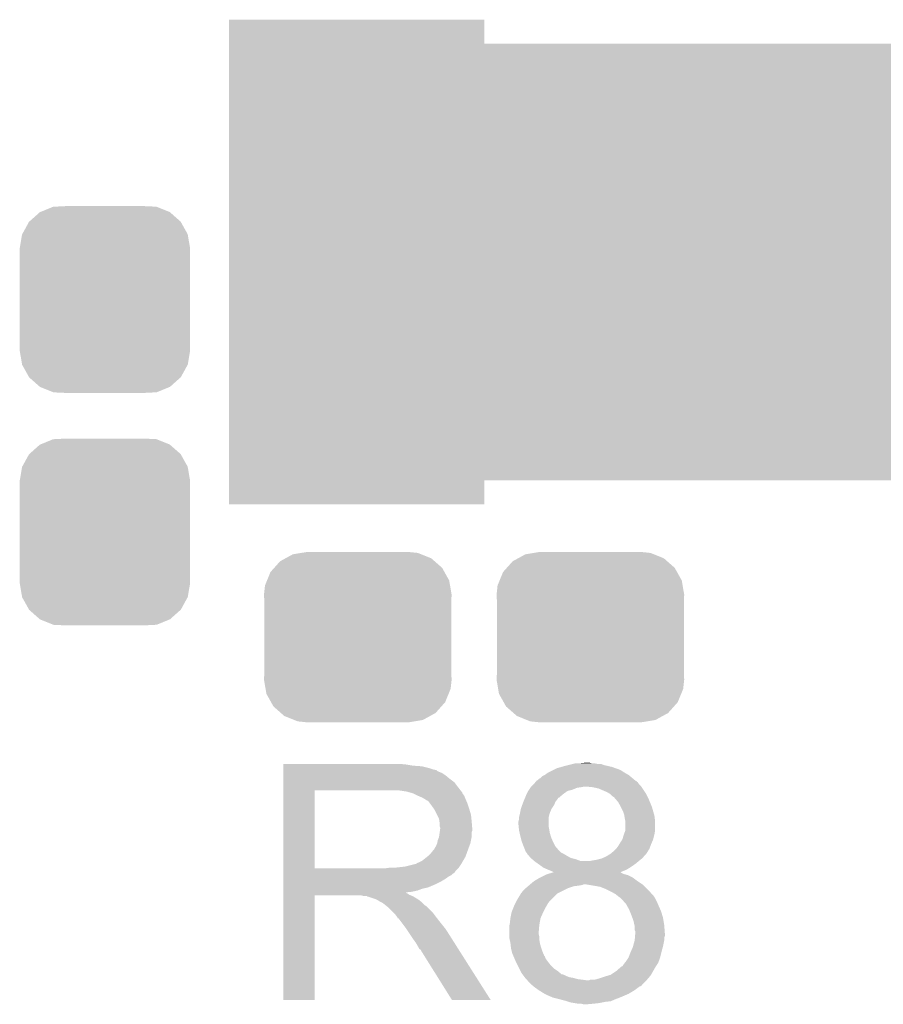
# Model space of a CAD drawing. Extents: x -4 to 126, y -8 to 66.
# Tile 143 of 256: x 57.13 to 60.69, y 38.01 to 42.07. Entities that reach past the tile are written whole.
import ezdxf

# ---------------------------------------------------------------- set-up
doc = ezdxf.new("R2010")
doc.units = 0
doc.layers.get('0').update_dxf_attribs({"linetype": 'CONTINUOUS'})
doc.layers.add('CLICKER_2_FOR_TMPM4L4A_V104_GTO', color=11, linetype='CONTINUOUS')
doc.layers.add('CLICKER_2_FOR_TMPM4L4A_V104_GTS', color=8, linetype='CONTINUOUS')

# ---------------------------------------------------------------- blocks, each defined once
blk = doc.blocks.new('CUSTOM_189')
for points in [[(-0.320744, 0.31339), (-0.298526, 0.325596), (0.317222, 0.31339), (0.30335, 0.325596)], [(-0.298526, 0.325596), (-0.268438, 0.342124), (0.30335, 0.325596), (0.2622, 0.342124)], [(-0.268438, 0.342124), (-0.233628, 0.347838), (0.2622, 0.342124), (0.247972, 0.347838)], [(-0.233628, 0.347838), (-0.20955, 0.35179), (0.247972, 0.347838), (0.20955, 0.35179)], [(-0.360486, 0.26887), (-0.34504, 0.286174), (0.357822, 0.26887), (0.348152, 0.286174)], [(-0.34504, 0.286174), (-0.320744, 0.31339), (0.348152, 0.286174), (0.317222, 0.31339)], [(-0.37475, 0.234078), (-0.360486, 0.26887), (0.377262, 0.234078), (0.357822, 0.26887)], [(-0.38735, 0.17526), (-0.383124, 0.213652), (0.38735, 0.17526), (0.380766, 0.213652)], [(-0.383124, 0.213652), (-0.37475, 0.234078), (0.380766, 0.213652), (0.377262, 0.234078)], [(-0.38608, 0.154124), (-0.38735, 0.17526), (0.38608, 0.154124), (0.38735, 0.17526)], [(-0.38608, -0.154124), (-0.38608, 0.154124), (0.38608, -0.154124), (0.38608, 0.154124)], [(-0.38735, -0.17526), (-0.38608, -0.154124), (0.38735, -0.17526), (0.38608, -0.154124)], [(-0.380764, -0.213652), (-0.38735, -0.17526), (0.383124, -0.213652), (0.38735, -0.17526)], [(-0.377262, -0.234078), (-0.380764, -0.213652), (0.374748, -0.234078), (0.383124, -0.213652)], [(-0.35782, -0.26887), (-0.377262, -0.234078), (0.360486, -0.26887), (0.374748, -0.234078)], [(-0.348152, -0.286174), (-0.35782, -0.26887), (0.345038, -0.286174), (0.360486, -0.26887)], [(-0.31722, -0.31339), (-0.348152, -0.286174), (0.320744, -0.31339), (0.345038, -0.286174)], [(-0.30335, -0.325596), (-0.31722, -0.31339), (0.298524, -0.325596), (0.320744, -0.31339)], [(-0.262198, -0.342124), (-0.30335, -0.325596), (0.268438, -0.342124), (0.298524, -0.325596)], [(-0.247972, -0.347838), (-0.262198, -0.342124), (0.233626, -0.347838), (0.268438, -0.342124)], [(-0.20955, -0.35179), (-0.247972, -0.347838), (0.20955, -0.35179), (0.233626, -0.347838)]]:
    blk.add_solid(points)
blk = doc.blocks.new('CUSTOM_193')
for points in [[(-0.267216, 0.361152), (-0.213724, 0.383108), (0.26779, 0.361152), (0.21312, 0.383108)], [(-0.213724, 0.383108), (-0.20803, 0.383392), (0.21312, 0.383108), (0.212412, 0.383392)], [(-0.20803, 0.383392), (-0.154122, 0.38608), (0.212412, 0.383392), (0.154132, 0.38608)], [(-0.312264, 0.321732), (-0.26893, 0.360448), (0.312592, 0.321732), (0.268592, 0.360448)], [(-0.26893, 0.360448), (-0.267216, 0.361152), (0.268592, 0.360448), (0.26779, 0.361152)], [(-0.341452, 0.269636), (-0.313432, 0.320688), (0.341702, 0.269636), (0.313176, 0.320688)], [(-0.313432, 0.320688), (-0.312264, 0.321732), (0.313176, 0.320688), (0.312592, 0.321732)], [(-0.35179, 0.21082), (-0.342144, 0.268372), (0.35179, 0.21082), (0.34192, 0.268372)], [(-0.342144, 0.268372), (-0.341452, 0.269636), (0.34192, 0.268372), (0.341702, 0.269636)], [(-0.35179, 0.20955), (-0.35179, 0.21082), (0.35179, 0.20955), (0.35179, 0.21082)], [(-0.35179, -0.20955), (-0.35179, 0.20955), (0.35179, -0.20955), (0.35179, 0.20955)], [(-0.35179, -0.21082), (-0.35179, -0.20955), (0.35179, -0.21082), (0.35179, -0.20955)], [(-0.34192, -0.268358), (-0.35179, -0.21082), (0.342148, -0.268358), (0.35179, -0.21082)], [(-0.341702, -0.269636), (-0.34192, -0.268358), (0.341446, -0.269636), (0.342148, -0.268358)], [(-0.313184, -0.320676), (-0.341702, -0.269636), (0.31344, -0.320676), (0.341446, -0.269636)], [(-0.312594, -0.321732), (-0.313184, -0.320676), (0.312258, -0.321732), (0.31344, -0.320676)], [(-0.268602, -0.36044), (-0.312594, -0.321732), (0.26894, -0.36044), (0.312258, -0.321732)], [(-0.267792, -0.361154), (-0.268602, -0.36044), (0.2672, -0.361154), (0.26894, -0.36044)], [(-0.213136, -0.383104), (-0.267792, -0.361154), (0.213734, -0.383104), (0.2672, -0.361154)], [(-0.212414, -0.383394), (-0.213136, -0.383104), (0.207926, -0.383394), (0.213734, -0.383104)], [(-0.154122, -0.38608), (-0.212414, -0.383394), (0.154132, -0.38608), (0.207926, -0.383394)]]:
    blk.add_solid(points)
blk = doc.blocks.new('RECTANGLE_228')
blk.add_solid([(0.52705, 0.25146), (0.52705, -0.25146), (-0.52705, 0.25146), (-0.52705, -0.25146)])
blk = doc.blocks.new('RECTANGLE_235')
blk.add_solid([(0.95123, 0.9017), (0.95123, -0.9017), (-0.95123, 0.9017), (-0.95123, -0.9017)])

msp = doc.modelspace()

# ---------------------------------------------------------------- linework, layer by layer
at = {"layer": 'CLICKER_2_FOR_TMPM4L4A_V104_GTO'}
for points in [[(58.21682, 38.99662), (58.216822, 38.99916), (58.72226, 38.99662), (58.69432, 38.99916)], [(59.39282, 38.99408), (59.413132, 38.999158), (59.540142, 38.99408), (59.527444, 38.999158)], [(59.413132, 38.999158), (59.41314, 38.99916), (59.527444, 38.999158), (59.512202, 38.99916)], [(59.41314, 38.99916), (59.423302, 39.0017), (59.512202, 38.99916), (59.499502, 39.0017)], [(59.44362, 39.0017), (59.466482, 39.00424), (59.489342, 39.0017), (59.479182, 39.00424)], [(58.21682, 38.99154), (58.21682, 38.99662), (58.752738, 38.99154), (58.72226, 38.99662)], [(58.21682, 38.989), (58.21682, 38.99154), (58.7883, 38.989), (58.752738, 38.99154)], [(58.21682, 38.98138), (58.21682, 38.989), (58.818778, 38.98138), (58.7883, 38.989)], [(58.21682, 38.9763), (58.21682, 38.98138), (58.834022, 38.9763), (58.818778, 38.98138)], [(58.21682, 38.97376), (58.21682, 38.9763), (58.846722, 38.97376), (58.834022, 38.9763)], [(58.21682, 38.973738), (58.21682, 38.97376), (58.84926, 38.973738), (58.846722, 38.97376)], [(58.21682, 38.971214), (58.21682, 38.973738), (58.849274, 38.971214), (58.84926, 38.973738)], [(58.21682, 38.96614), (58.21682, 38.971214), (58.85942, 38.96614), (58.849274, 38.971214)], [(58.21682, 38.961058), (58.21682, 38.96614), (58.872122, 38.961058), (58.85942, 38.96614)], [(58.21682, 38.9509), (58.21682, 38.961058), (58.88736, 38.9509), (58.872122, 38.961058)], [(59.2963, 38.953442), (59.306462, 38.96106), (59.641736, 38.953442), (59.628406, 38.96106)], [(59.306462, 38.96106), (59.311544, 38.963602), (59.628406, 38.96106), (59.623958, 38.963602)], [(59.311544, 38.963602), (59.331854, 38.973758), (59.623958, 38.963602), (59.608722, 38.973758)], [(59.331854, 38.973758), (59.347102, 38.981382), (59.608722, 38.973758), (59.587374, 38.981382)], [(59.347102, 38.981382), (59.36487, 38.986458), (59.587374, 38.981382), (59.57316, 38.986458)], [(59.36487, 38.986458), (59.38266, 38.99154), (59.57316, 38.986458), (59.551146, 38.99154)], [(59.38266, 38.99154), (59.39282, 38.99408), (59.551146, 38.99154), (59.540142, 38.99408)], [(58.216818, 38.90264), (58.21682, 38.922958), (58.93816, 38.90264), (58.922922, 38.922958)], [(58.21682, 38.9382), (58.21682, 38.9509), (58.9026, 38.9382), (58.88736, 38.9509)], [(58.21682, 38.922958), (58.21682, 38.9382), (58.922922, 38.922958), (58.9026, 38.9382)], [(59.25058, 38.91534), (59.25693, 38.922956), (59.684922, 38.91534), (59.67984, 38.922956)], [(59.25693, 38.922956), (59.259046, 38.925494), (59.67984, 38.922956), (59.674774, 38.925494)], [(59.259046, 38.925494), (59.26115, 38.928018), (59.674774, 38.925494), (59.67476, 38.928018)], [(59.26115, 38.928018), (59.26117, 38.92804), (59.67476, 38.928018), (59.672226, 38.92804)], [(59.26117, 38.92804), (59.263288, 38.93058), (59.672226, 38.92804), (59.669178, 38.93058)], [(59.263288, 38.93058), (59.265826, 38.930586), (59.669178, 38.93058), (59.66917, 38.930586)], [(59.265826, 38.930586), (59.273444, 38.938202), (59.66917, 38.930586), (59.66003, 38.938202)], [(59.273444, 38.938202), (59.27852, 38.940742), (59.66003, 38.938202), (59.65698, 38.940742)], [(59.27852, 38.940742), (59.286144, 38.948362), (59.65698, 38.940742), (59.647834, 38.948362)], [(59.286144, 38.948362), (59.296296, 38.95344), (59.647834, 38.948362), (59.641738, 38.95344)], [(59.296296, 38.95344), (59.2963, 38.953442), (59.641738, 38.95344), (59.641736, 38.953442)], [(58.216812, 38.567382), (58.216818, 38.88992), (58.34634, 38.567382), (58.346342, 38.88992)], [(58.216818, 38.88994), (58.216818, 38.90264), (58.948038, 38.88994), (58.93816, 38.90264)], [(58.216818, 38.88992), (58.216818, 38.88994), (58.346342, 38.88992), (58.65368, 38.88994)], [(58.724802, 38.88486), (58.691782, 38.88994), (58.951988, 38.88486), (58.948038, 38.88994)], [(58.743442, 38.879776), (58.724802, 38.88486), (58.95594, 38.879776), (58.951988, 38.88486)], [(58.75274, 38.87724), (58.743442, 38.879776), (58.955944, 38.87724), (58.95594, 38.879776)], [(58.752752, 38.877234), (58.75274, 38.87724), (58.955944, 38.877234), (58.955944, 38.87724)], [(58.77306, 38.86708), (58.752752, 38.877234), (58.96356, 38.86708), (58.955944, 38.877234)], [(59.22137, 38.8747), (59.227722, 38.887402), (59.372498, 38.8747), (59.390282, 38.887402)], [(59.227722, 38.887402), (59.231108, 38.892482), (59.390282, 38.887402), (59.410602, 38.892482)], [(59.231108, 38.892482), (59.236186, 38.9001), (59.410602, 38.892482), (59.428384, 38.9001)], [(59.236186, 38.9001), (59.23788, 38.90264), (59.428384, 38.9001), (59.446158, 38.90264)], [(59.23788, 38.90264), (59.237882, 38.902642), (59.446158, 38.90264), (59.446168, 38.902642)], [(59.237882, 38.902642), (59.24042, 38.90518), (59.446168, 38.902642), (59.458862, 38.90518)], [(59.24042, 38.90518), (59.24296, 38.90772), (59.694234, 38.90518), (59.69254, 38.90772)], [(59.24296, 38.90772), (59.250578, 38.915338), (59.69254, 38.90772), (59.684922, 38.915338)], [(59.250578, 38.915338), (59.25058, 38.91534), (59.684922, 38.915338), (59.684922, 38.91534)], [(59.49442, 38.90264), (59.46902, 38.90518), (59.695928, 38.90264), (59.694234, 38.90518)], [(59.517282, 38.897558), (59.49442, 38.90264), (59.699316, 38.897558), (59.695928, 38.90264)], [(59.55284, 38.88232), (59.517282, 38.897558), (59.709474, 38.88232), (59.699316, 38.897558)], [(59.56131, 38.877238), (59.55284, 38.88232), (59.71286, 38.877238), (59.709474, 38.88232)], [(59.565542, 38.874698), (59.56131, 38.877238), (59.714132, 38.874698), (59.71286, 38.877238)], [(58.79084, 38.85946), (58.77306, 38.86708), (58.966608, 38.85946), (58.96356, 38.86708)], [(58.79931, 38.85438), (58.79084, 38.85946), (58.96864, 38.85438), (58.966608, 38.85946)], [(58.80354, 38.851842), (58.79931, 38.85438), (58.969728, 38.851842), (58.96864, 38.85438)], [(58.811164, 38.84676), (58.80354, 38.851842), (58.971906, 38.84676), (58.969728, 38.851842)], [(58.813704, 38.846752), (58.811164, 38.84676), (58.97191, 38.846752), (58.971906, 38.84676)], [(58.82132, 38.8366), (58.813704, 38.846752), (58.97626, 38.8366), (58.97191, 38.846752)], [(58.82894, 38.82644), (58.82132, 38.8366), (58.979648, 38.82644), (58.97626, 38.8366)], [(59.202782, 38.82898), (59.2074, 38.841678), (59.3344, 38.82898), (59.33948, 38.841678)], [(59.2074, 38.841682), (59.211632, 38.85184), (59.339482, 38.841682), (59.3471, 38.85184)], [(59.2074, 38.841678), (59.2074, 38.841682), (59.33948, 38.841678), (59.339482, 38.841682)], [(59.211632, 38.85184), (59.214808, 38.85946), (59.3471, 38.85184), (59.35219, 38.85946)], [(59.214808, 38.85946), (59.21481, 38.859464), (59.35219, 38.85946), (59.354726, 38.859464)], [(59.21481, 38.859464), (59.2201, 38.87216), (59.354726, 38.859464), (59.369534, 38.87216)], [(59.2201, 38.87216), (59.22137, 38.8747), (59.369534, 38.87216), (59.372498, 38.8747)], [(59.57316, 38.86708), (59.565542, 38.874698), (59.71794, 38.86708), (59.714132, 38.874698)], [(59.580782, 38.861998), (59.57316, 38.86708), (59.720482, 38.861998), (59.71794, 38.86708)], [(59.58332, 38.85946), (59.580782, 38.861998), (59.72175, 38.85946), (59.720482, 38.861998)], [(59.589852, 38.85184), (59.58332, 38.85946), (59.72556, 38.85184), (59.72175, 38.85946)], [(59.598562, 38.841678), (59.589852, 38.85184), (59.729796, 38.841678), (59.72556, 38.85184)], [(59.60872, 38.8239), (59.598562, 38.841678), (59.737204, 38.8239), (59.729796, 38.841678)], [(58.838012, 38.81374), (58.82894, 38.82644), (58.98388, 38.81374), (58.979648, 38.82644)], [(58.84164, 38.808658), (58.838012, 38.81374), (58.985406, 38.808658), (58.98388, 38.81374)], [(58.8518, 38.788338), (58.84164, 38.808658), (58.9915, 38.788338), (58.985406, 38.808658)], [(59.19216, 38.78834), (59.193684, 38.795962), (59.314714, 38.78834), (59.316622, 38.795962)], [(59.193684, 38.795962), (59.197242, 38.81374), (59.316622, 38.795962), (59.32424, 38.81374)], [(59.197242, 38.813742), (59.202782, 38.82898), (59.324242, 38.813742), (59.3344, 38.82898)], [(59.197242, 38.81374), (59.197242, 38.813742), (59.32424, 38.81374), (59.324242, 38.813742)], [(59.60999, 38.82136), (59.60872, 38.8239), (59.738262, 38.82136), (59.737204, 38.8239)], [(59.61888, 38.803578), (59.60999, 38.82136), (59.743342, 38.803578), (59.738262, 38.82136)], [(59.62396, 38.78834), (59.61888, 38.803578), (59.747694, 38.78834), (59.743342, 38.803578)], [(58.85942, 38.773096), (58.8518, 38.788338), (58.993026, 38.773096), (58.9915, 38.788338)], [(58.860872, 38.76294), (58.85942, 38.773096), (58.99404, 38.76294), (58.993026, 38.773096)], [(58.86196, 38.755318), (58.860872, 38.76294), (58.994676, 38.755318), (58.99404, 38.76294)], [(58.861962, 38.742618), (58.86196, 38.755318), (58.995734, 38.742618), (58.994676, 38.755318)], [(59.18708, 38.760402), (59.18962, 38.770562), (59.31154, 38.760402), (59.31154, 38.770562)], [(59.18708, 38.750238), (59.18708, 38.760402), (59.31154, 38.750238), (59.31154, 38.760402)], [(59.18962, 38.778182), (59.19216, 38.78834), (59.312174, 38.778182), (59.314714, 38.78834)], [(59.18962, 38.775642), (59.18962, 38.778182), (59.31154, 38.775642), (59.312174, 38.778182)], [(59.18962, 38.770562), (59.18962, 38.775642), (59.31154, 38.770562), (59.31154, 38.775642)], [(59.624384, 38.785798), (59.62396, 38.78834), (59.74842, 38.785798), (59.747694, 38.78834)], [(59.6265, 38.7731), (59.624384, 38.785798), (59.750008, 38.7731), (59.74842, 38.785798)], [(59.628026, 38.765478), (59.6265, 38.7731), (59.75096, 38.765478), (59.750008, 38.7731)], [(59.62904, 38.760398), (59.628026, 38.765478), (59.75096, 38.760398), (59.75096, 38.765478)], [(59.629038, 38.724836), (59.62904, 38.760398), (59.75096, 38.724836), (59.75096, 38.760398)], [(58.859418, 38.696898), (58.86232, 38.717216), (58.99404, 38.696898), (58.99404, 38.717216)], [(58.8645, 38.734996), (58.861962, 38.742618), (58.99637, 38.734996), (58.995734, 38.742618)], [(58.86232, 38.717216), (58.863046, 38.722296), (58.99404, 38.717216), (58.996578, 38.722296)], [(58.863046, 38.722296), (58.8645, 38.73246), (58.996578, 38.722296), (58.996578, 38.73246)], [(58.8645, 38.732462), (58.8645, 38.734996), (58.99658, 38.732462), (58.99637, 38.734996)], [(58.8645, 38.73246), (58.8645, 38.732462), (58.996578, 38.73246), (58.99658, 38.732462)], [(59.187842, 38.742622), (59.18708, 38.750238), (59.31154, 38.742622), (59.31154, 38.750238)], [(59.189114, 38.72992), (59.187842, 38.742622), (59.31408, 38.72992), (59.31154, 38.742622)], [(59.18962, 38.724842), (59.189114, 38.72992), (59.314928, 38.724842), (59.31408, 38.72992)], [(59.19188, 38.71468), (59.18962, 38.724842), (59.31662, 38.71468), (59.314928, 38.724842)], [(59.1947, 38.70198), (59.19188, 38.71468), (59.320248, 38.70198), (59.31662, 38.71468)], [(59.622372, 38.70706), (59.628086, 38.722298), (59.74842, 38.70706), (59.75096, 38.722298)], [(59.628086, 38.722298), (59.629038, 38.724836), (59.75096, 38.722298), (59.75096, 38.724836)], [(58.851798, 38.6715), (58.85434, 38.684198), (58.988958, 38.6715), (58.991498, 38.684198)], [(58.85434, 38.684198), (58.859418, 38.696898), (58.991498, 38.684198), (58.99404, 38.696898)], [(59.195972, 38.6969), (59.1947, 38.70198), (59.321698, 38.6969), (59.320248, 38.70198)], [(59.19978, 38.681662), (59.195972, 38.6969), (59.328232, 38.681662), (59.321698, 38.6969)], [(59.200734, 38.67912), (59.19978, 38.681662), (59.32932, 38.67912), (59.328232, 38.681662)], [(59.2074, 38.66134), (59.200734, 38.67912), (59.33821, 38.66134), (59.32932, 38.67912)], [(59.60618, 38.671502), (59.616338, 38.686736), (59.736808, 38.671502), (59.743336, 38.686736)], [(59.616338, 38.686738), (59.621422, 38.704522), (59.743338, 38.686738), (59.747784, 38.704522)], [(59.616338, 38.686736), (59.616338, 38.686738), (59.743336, 38.686736), (59.743338, 38.686738)], [(59.621422, 38.704522), (59.622372, 38.70706), (59.747784, 38.704522), (59.74842, 38.70706)], [(58.8264, 38.63086), (58.836558, 38.643558), (58.97418, 38.63086), (58.978798, 38.643558)], [(58.836558, 38.643558), (58.839098, 38.6461), (58.978798, 38.643558), (58.979722, 38.6461)], [(58.839098, 38.6461), (58.84164, 38.651178), (58.979722, 38.6461), (58.981568, 38.651178)], [(58.84164, 38.651178), (58.846718, 38.658798), (58.981568, 38.651178), (58.984338, 38.658798)], [(58.846718, 38.658798), (58.851798, 38.671498), (58.984338, 38.658798), (58.988956, 38.671498)], [(58.851798, 38.671498), (58.851798, 38.6715), (58.988956, 38.671498), (58.988958, 38.6715)], [(59.208416, 38.658804), (59.2074, 38.66134), (59.339478, 38.658804), (59.33821, 38.66134)], [(59.21553, 38.64102), (59.208416, 38.658804), (59.35472, 38.64102), (59.339478, 38.658804)], [(59.21756, 38.635944), (59.21553, 38.64102), (59.359798, 38.635944), (59.35472, 38.64102)], [(59.2201, 38.633402), (59.21756, 38.635944), (59.36234, 38.633402), (59.359798, 38.635944)], [(59.222634, 38.630866), (59.2201, 38.633402), (59.367412, 38.630866), (59.36234, 38.633402)], [(59.568078, 38.62832), (59.58332, 38.64102), (59.715398, 38.62832), (59.723336, 38.64102)], [(59.58332, 38.64102), (59.590936, 38.648638), (59.723336, 38.64102), (59.728098, 38.648638)], [(59.590936, 38.648638), (59.590938, 38.64864), (59.728098, 38.648638), (59.728098, 38.64864)], [(59.590938, 38.64864), (59.59856, 38.6588), (59.728098, 38.64864), (59.731908, 38.6588)], [(59.59856, 38.6588), (59.604654, 38.66896), (59.731908, 38.6588), (59.73572, 38.66896)], [(59.604654, 38.66896), (59.60618, 38.671502), (59.73572, 38.66896), (59.736808, 38.671502)], [(58.770516, 38.590218), (58.778138, 38.59276), (58.953824, 38.590218), (58.955306, 38.59276)], [(58.778138, 38.59276), (58.788298, 38.597838), (58.955306, 38.59276), (58.958268, 38.597838)], [(58.788298, 38.597838), (58.810522, 38.615618), (58.958268, 38.597838), (58.96864, 38.615618)], [(58.810522, 38.615618), (58.813698, 38.618158), (58.96864, 38.615618), (58.969562, 38.618158)], [(58.813698, 38.618158), (58.8264, 38.63086), (58.969562, 38.618158), (58.97418, 38.63086)], [(59.22264, 38.628326), (59.222634, 38.630866), (59.37249, 38.628326), (59.367412, 38.630866)], [(59.222646, 38.62832), (59.22264, 38.628326), (59.3725, 38.62832), (59.37249, 38.628326)], [(59.229174, 38.6207), (59.222646, 38.62832), (59.3852, 38.6207), (59.3725, 38.62832)], [(59.237878, 38.61054), (59.229174, 38.6207), (59.402978, 38.61054), (59.3852, 38.6207)], [(59.243806, 38.60546), (59.237878, 38.61054), (59.423298, 38.60546), (59.402978, 38.61054)], [(59.252694, 38.597842), (59.243806, 38.60546), (59.443616, 38.597842), (59.423298, 38.60546)], [(59.252698, 38.59784), (59.252694, 38.597842), (59.481718, 38.59784), (59.443616, 38.597842)], [(59.25566, 38.5953), (59.252698, 38.59784), (59.681364, 38.5953), (59.684412, 38.59784)], [(59.26633, 38.58768), (59.25566, 38.5953), (59.67222, 38.58768), (59.681364, 38.5953)], [(59.481718, 38.59784), (59.49442, 38.60038), (59.684412, 38.59784), (59.68746, 38.60038)], [(59.49442, 38.60038), (59.50966, 38.60292), (59.68746, 38.60038), (59.690634, 38.60292)], [(59.50966, 38.60292), (59.529978, 38.608), (59.690634, 38.60292), (59.696984, 38.608)], [(59.529978, 38.608), (59.5359, 38.610538), (59.696984, 38.608), (59.700158, 38.610538)], [(59.5359, 38.610538), (59.54776, 38.61562), (59.700158, 38.610538), (59.70397, 38.61562)], [(59.54776, 38.61562), (59.555884, 38.620698), (59.70397, 38.61562), (59.70778, 38.620698)], [(59.555884, 38.620698), (59.568074, 38.628318), (59.70778, 38.620698), (59.715398, 38.628318)], [(59.568074, 38.628318), (59.568078, 38.62832), (59.715398, 38.628318), (59.715398, 38.62832)], [(58.21681, 38.55466), (58.216812, 38.557194), (58.927978, 38.55466), (58.928, 38.557194)], [(58.21681, 38.554646), (58.21681, 38.55466), (58.925454, 38.554646), (58.927978, 38.55466)], [(58.21681, 38.54958), (58.21681, 38.554646), (58.922916, 38.54958), (58.925454, 38.554646)], [(58.216812, 38.56736), (58.216812, 38.567382), (58.635898, 38.56736), (58.34634, 38.567382)], [(58.216812, 38.557194), (58.216812, 38.56736), (58.928, 38.557194), (58.93816, 38.56736)], [(58.635898, 38.56736), (58.653664, 38.569898), (58.93816, 38.56736), (58.940698, 38.569898)], [(58.653664, 38.569898), (58.65368, 38.5699), (58.940698, 38.569898), (58.940698, 38.5699)], [(58.673998, 38.5699), (58.719718, 38.57498), (58.940698, 38.5699), (58.944086, 38.57498)], [(58.719718, 38.57498), (58.760358, 38.58514), (58.944086, 38.57498), (58.950862, 38.58514)], [(58.762896, 38.58514), (58.770516, 38.590218), (58.950862, 38.58514), (58.953824, 38.590218)], [(59.28411, 38.57498), (59.26633, 38.58768), (59.65444, 38.57498), (59.67222, 38.58768)], [(59.291218, 38.569902), (59.28411, 38.57498), (59.646314, 38.569902), (59.65444, 38.57498)], [(59.309, 38.56228), (59.291218, 38.569902), (59.63412, 38.56228), (59.646314, 38.569902)], [(59.3217, 38.5572), (59.309, 38.56228), (59.62146, 38.5572), (59.63412, 38.56228)], [(59.331856, 38.552122), (59.3217, 38.5572), (59.608808, 38.552122), (59.62146, 38.5572)], [(59.326026, 38.549578), (59.334174, 38.552096), (59.611264, 38.549578), (59.608744, 38.552096)], [(59.334252, 38.55212), (59.331856, 38.552122), (59.608802, 38.55212), (59.608808, 38.552122)], [(59.334174, 38.552096), (59.334252, 38.55212), (59.608744, 38.552096), (59.608802, 38.55212)], [(58.21681, 38.544498), (58.21681, 38.54958), (58.915298, 38.544498), (58.922916, 38.54958)], [(58.21681, 38.539418), (58.21681, 38.544498), (58.910216, 38.539418), (58.915298, 38.544498)], [(58.21681, 38.534338), (58.21681, 38.539418), (58.90006, 38.534338), (58.910216, 38.539418)], [(58.21681, 38.526718), (58.21681, 38.534338), (58.889898, 38.526718), (58.90006, 38.534338)], [(58.21681, 38.51148), (58.21681, 38.526718), (58.8645, 38.51148), (58.889898, 38.526718)], [(58.21681, 38.50386), (58.21681, 38.51148), (58.84926, 38.50386), (58.8645, 38.51148)], [(59.235762, 38.50132), (59.250578, 38.51402), (59.69889, 38.50132), (59.67984, 38.51402)], [(59.250578, 38.51402), (59.250582, 38.514022), (59.67984, 38.51402), (59.679838, 38.514022)], [(59.250582, 38.514022), (59.275976, 38.529258), (59.679838, 38.514022), (59.65952, 38.529258)], [(59.275976, 38.529258), (59.27598, 38.52926), (59.65952, 38.529258), (59.659518, 38.52926)], [(59.27598, 38.52926), (59.296298, 38.53942), (59.659518, 38.52926), (59.6392, 38.53942)], [(59.296298, 38.53942), (59.301382, 38.541962), (59.6392, 38.53942), (59.630302, 38.541962)], [(59.301382, 38.541962), (59.309588, 38.544498), (59.630302, 38.541962), (59.621422, 38.544498)], [(59.309588, 38.544498), (59.326026, 38.549578), (59.621422, 38.544498), (59.611264, 38.549578)], [(58.21681, 38.48862), (58.21681, 38.50386), (58.813698, 38.48862), (58.84926, 38.50386)], [(58.21681, 38.483538), (58.21681, 38.48862), (58.790838, 38.483538), (58.813698, 38.48862)], [(58.21681, 38.47592), (58.21681, 38.483538), (58.770518, 38.47592), (58.790838, 38.483538)], [(58.21681, 38.47084), (58.21681, 38.47592), (58.747658, 38.47084), (58.770518, 38.47592)], [(58.21681, 38.468266), (58.21681, 38.47084), (58.722292, 38.468266), (58.747658, 38.47084)], [(59.199784, 38.465768), (59.204862, 38.473382), (59.352196, 38.465768), (59.367424, 38.473382)], [(59.204862, 38.473382), (59.21502, 38.48354), (59.367424, 38.473382), (59.38774, 38.48354)], [(59.21502, 38.48354), (59.217982, 38.48608), (59.38774, 38.48354), (59.392822, 38.48608)], [(59.217982, 38.48608), (59.226872, 38.4937), (59.392822, 38.48608), (59.415682, 38.4937)], [(59.226872, 38.4937), (59.229836, 38.49624), (59.415682, 38.4937), (59.436, 38.49624)], [(59.229836, 38.49624), (59.232802, 38.498782), (59.436, 38.49624), (59.451242, 38.498782)], [(59.232802, 38.498782), (59.235762, 38.50132), (59.451242, 38.498782), (59.456324, 38.50132)], [(59.481734, 38.498778), (59.466482, 38.50132), (59.702702, 38.498778), (59.69889, 38.50132)], [(59.49696, 38.49624), (59.481734, 38.498778), (59.70524, 38.49624), (59.702702, 38.498778)], [(59.524902, 38.491158), (59.49696, 38.49624), (59.710322, 38.491158), (59.70524, 38.49624)], [(59.5503, 38.481), (59.524902, 38.491158), (59.72048, 38.481), (59.710322, 38.491158)], [(59.55538, 38.47846), (59.5503, 38.481), (59.72302, 38.47846), (59.72048, 38.481)], [(59.570618, 38.47084), (59.55538, 38.47846), (59.729794, 38.47084), (59.72302, 38.47846)], [(59.588398, 38.46068), (59.570618, 38.47084), (59.738826, 38.46068), (59.729794, 38.47084)], [(58.2168, 38.023822), (58.216808, 38.455578), (58.346318, 38.023822), (58.34634, 38.455578)], [(58.216808, 38.465758), (58.21681, 38.468266), (58.724804, 38.465758), (58.722292, 38.468266)], [(58.216808, 38.463218), (58.216808, 38.465758), (58.729882, 38.463218), (58.724804, 38.465758)], [(58.216808, 38.45814), (58.216808, 38.463218), (58.7375, 38.45814), (58.729882, 38.463218)], [(58.216808, 38.4556), (58.216808, 38.45814), (58.743852, 38.4556), (58.7375, 38.45814)], [(58.216808, 38.455578), (58.216808, 38.4556), (58.34634, 38.455578), (58.539378, 38.4556)], [(58.549538, 38.45306), (58.539378, 38.4556), (58.750202, 38.45306), (58.743852, 38.4556)], [(58.564774, 38.450526), (58.562234, 38.45306), (58.754426, 38.450526), (58.750202, 38.45306)], [(58.567316, 38.45052), (58.564774, 38.450526), (58.754436, 38.45052), (58.754426, 38.450526)], [(58.597798, 38.44036), (58.567316, 38.45052), (58.771368, 38.44036), (58.754436, 38.45052)], [(58.602878, 38.43782), (58.597798, 38.44036), (58.7756, 38.43782), (58.771368, 38.44036)], [(58.607958, 38.43528), (58.602878, 38.43782), (58.778776, 38.43528), (58.7756, 38.43782)], [(58.615578, 38.430202), (58.607958, 38.43528), (58.785124, 38.430202), (58.778776, 38.43528)], [(58.620656, 38.427662), (58.615578, 38.430202), (58.788298, 38.427662), (58.785124, 38.430202)], [(59.17438, 38.42258), (59.17946, 38.43274), (59.309, 38.42258), (59.316622, 38.43274)], [(59.17946, 38.43274), (59.182, 38.437818), (59.316622, 38.43274), (59.3217, 38.437818)], [(59.182, 38.437818), (59.197238, 38.463222), (59.3217, 38.437818), (59.347104, 38.463222)], [(59.197238, 38.463222), (59.19724, 38.463224), (59.347104, 38.463222), (59.347108, 38.463224)], [(59.19724, 38.463224), (59.197262, 38.46576), (59.347108, 38.463224), (59.35218, 38.46576)], [(59.197262, 38.46576), (59.199784, 38.465768), (59.35218, 38.46576), (59.352196, 38.465768)], [(59.59475, 38.4556), (59.588398, 38.46068), (59.74334, 38.4556), (59.738826, 38.46068)], [(59.597926, 38.45306), (59.59475, 38.4556), (59.74588, 38.45306), (59.74334, 38.4556)], [(59.6011, 38.45052), (59.597926, 38.45306), (59.747574, 38.45052), (59.74588, 38.45306)], [(59.608722, 38.445438), (59.6011, 38.45052), (59.75096, 38.445438), (59.747574, 38.45052)], [(59.61126, 38.4429), (59.608722, 38.445438), (59.75223, 38.4429), (59.75096, 38.445438)], [(59.62255, 38.4302), (59.61126, 38.4429), (59.75858, 38.4302), (59.75223, 38.4429)], [(59.631582, 38.420038), (59.62255, 38.4302), (59.762936, 38.420038), (59.75858, 38.4302)], [(58.623194, 38.42766), (58.620656, 38.427662), (58.7883, 38.42766), (58.788298, 38.427662)], [(58.62574, 38.425122), (58.623194, 38.42766), (58.790838, 38.425122), (58.7883, 38.42766)], [(58.6359, 38.4175), (58.62574, 38.425122), (58.79846, 38.4175), (58.790838, 38.425122)], [(58.639076, 38.41496), (58.6359, 38.4175), (58.801, 38.41496), (58.79846, 38.4175)], [(58.645428, 38.409878), (58.639076, 38.41496), (58.808622, 38.409878), (58.801, 38.41496)], [(58.648598, 38.407342), (58.645428, 38.409878), (58.811158, 38.407342), (58.808622, 38.409878)], [(58.671462, 38.384478), (58.648598, 38.407342), (58.83402, 38.384478), (58.811158, 38.407342)], [(59.159142, 38.387022), (59.16625, 38.404798), (59.28995, 38.387022), (59.29884, 38.404798)], [(59.16625, 38.404798), (59.1693, 38.41242), (59.29884, 38.404798), (59.303194, 38.41242)], [(59.1693, 38.41242), (59.17438, 38.42258), (59.303194, 38.41242), (59.309, 38.42258)], [(59.635814, 38.41242), (59.631582, 38.420038), (59.7662, 38.41242), (59.762936, 38.420038)], [(59.64428, 38.39718), (59.635814, 38.41242), (59.772976, 38.39718), (59.7662, 38.41242)], [(59.647328, 38.38956), (59.64428, 38.39718), (59.776362, 38.38956), (59.772976, 38.39718)], [(59.65444, 38.37178), (59.647328, 38.38956), (59.781696, 38.37178), (59.776362, 38.38956)], [(58.679078, 38.37686), (58.671462, 38.384478), (58.839736, 38.37686), (58.83402, 38.384478)], [(58.686698, 38.3667), (58.679078, 38.37686), (58.847356, 38.3667), (58.839736, 38.37686)], [(58.68797, 38.36416), (58.686698, 38.3667), (58.84926, 38.36416), (58.847356, 38.3667)], [(58.689234, 38.361634), (58.68797, 38.36416), (58.851226, 38.361634), (58.84926, 38.36416)], [(58.69177, 38.36162), (58.689234, 38.361634), (58.851236, 38.36162), (58.851226, 38.361634)], [(58.707016, 38.3413), (58.69177, 38.36162), (58.86704, 38.3413), (58.851236, 38.36162)], [(59.15152, 38.338762), (59.15406, 38.361618), (59.274364, 38.338762), (59.27852, 38.361618)], [(59.15406, 38.361622), (59.158632, 38.38448), (59.278522, 38.361622), (59.28868, 38.38448)], [(59.15406, 38.361618), (59.15406, 38.361622), (59.27852, 38.361618), (59.278522, 38.361622)], [(59.158632, 38.38448), (59.159142, 38.387022), (59.28868, 38.38448), (59.28995, 38.387022)], [(59.657298, 38.36416), (59.65444, 38.37178), (59.78398, 38.36416), (59.781696, 38.37178)], [(59.66206, 38.351458), (59.657298, 38.36416), (59.786098, 38.351458), (59.78398, 38.36416)], [(59.666012, 38.333682), (59.66206, 38.351458), (59.78906, 38.333682), (59.786098, 38.351458)], [(58.72226, 38.32098), (58.707016, 38.3413), (58.883296, 38.32098), (58.86704, 38.3413)], [(58.725648, 38.315898), (58.72226, 38.32098), (58.88736, 38.315898), (58.883296, 38.32098)], [(58.744274, 38.28796), (58.725648, 38.315898), (58.90514, 38.28796), (58.88736, 38.315898)], [(59.14898, 38.328602), (59.150248, 38.33368), (59.273016, 38.328602), (59.27344, 38.33368)], [(59.14898, 38.3032), (59.14898, 38.328602), (59.2709, 38.3032), (59.273016, 38.328602)], [(59.150248, 38.33368), (59.15152, 38.338762), (59.27344, 38.33368), (59.274364, 38.338762)], [(59.66714, 38.328598), (59.666012, 38.333682), (59.789452, 38.328598), (59.78906, 38.333682)], [(59.667142, 38.313356), (59.66714, 38.328598), (59.790624, 38.313356), (59.789452, 38.328598)], [(59.66968, 38.308276), (59.667142, 38.313356), (59.791016, 38.308276), (59.790624, 38.313356)], [(59.66968, 38.300662), (59.66968, 38.308276), (59.7916, 38.300662), (59.791016, 38.308276)], [(58.75274, 38.27526), (58.744274, 38.28796), (58.913198, 38.27526), (58.90514, 38.28796)], [(58.76544, 38.257482), (58.75274, 38.27526), (58.924478, 38.257482), (58.913198, 38.27526)], [(59.14898, 38.295582), (59.14898, 38.3032), (59.2709, 38.295582), (59.2709, 38.3032)], [(59.14898, 38.285422), (59.14898, 38.295582), (59.27344, 38.285422), (59.2709, 38.295582)], [(59.14898, 38.282882), (59.14898, 38.285422), (59.27344, 38.282882), (59.27344, 38.285422)], [(59.151238, 38.272722), (59.14898, 38.282882), (59.27344, 38.272722), (59.27344, 38.282882)], [(59.15406, 38.26002), (59.151238, 38.272722), (59.275558, 38.26002), (59.27344, 38.272722)], [(59.660212, 38.24478), (59.66714, 38.270178), (59.78398, 38.24478), (59.78906, 38.270178)], [(59.66714, 38.270178), (59.667986, 38.280336), (59.78906, 38.270178), (59.78906, 38.280336)], [(59.667986, 38.280336), (59.66862, 38.287958), (59.78906, 38.280336), (59.791598, 38.287958)], [(59.66862, 38.287958), (59.66968, 38.30066), (59.791598, 38.287958), (59.791598, 38.30066)], [(59.66968, 38.30066), (59.66968, 38.300662), (59.791598, 38.30066), (59.7916, 38.300662)], [(58.7756, 38.239698), (58.76544, 38.257482), (58.935762, 38.239698), (58.924478, 38.257482)], [(58.778138, 38.234626), (58.7756, 38.239698), (58.93898, 38.234626), (58.935762, 38.239698)], [(58.783214, 38.232082), (58.778138, 38.234626), (58.940594, 38.232082), (58.93898, 38.234626)], [(58.785762, 38.227), (58.783214, 38.232082), (58.943818, 38.227), (58.940594, 38.232082)], [(58.912758, 38.02381), (58.785762, 38.227), (59.072734, 38.02381), (58.943818, 38.227)], [(59.154344, 38.25748), (59.15406, 38.26002), (59.27598, 38.25748), (59.275558, 38.26002)], [(59.156318, 38.2397), (59.154344, 38.25748), (59.28106, 38.2397), (59.27598, 38.25748)], [(59.1566, 38.237162), (59.156318, 38.2397), (59.281906, 38.237162), (59.28106, 38.2397)], [(59.159776, 38.22446), (59.1566, 38.237162), (59.28614, 38.22446), (59.281906, 38.237162)], [(59.64936, 38.21938), (59.652746, 38.227), (59.776994, 38.21938), (59.7789, 38.227)], [(59.652746, 38.227), (59.65952, 38.242238), (59.7789, 38.227), (59.783252, 38.242238)], [(59.65952, 38.242238), (59.660212, 38.24478), (59.783252, 38.242238), (59.78398, 38.24478)], [(59.16168, 38.216842), (59.159776, 38.22446), (59.289406, 38.216842), (59.28614, 38.22446)], [(59.166034, 38.206684), (59.16168, 38.216842), (59.293758, 38.206684), (59.289406, 38.216842)], [(59.167124, 38.204142), (59.166034, 38.206684), (59.296296, 38.204142), (59.293758, 38.206684)], [(59.17039, 38.19652), (59.167124, 38.204142), (59.29884, 38.19652), (59.296296, 38.204142)], [(59.173656, 38.1889), (59.17039, 38.19652), (59.30392, 38.1889), (59.29884, 38.19652)], [(59.17692, 38.18128), (59.173656, 38.1889), (59.309636, 38.18128), (59.30392, 38.1889)], [(59.63158, 38.18382), (59.640044, 38.196518), (59.766516, 38.18382), (59.771278, 38.196518)], [(59.640044, 38.196518), (59.641738, 38.199058), (59.771278, 38.196518), (59.771912, 38.199058)], [(59.641738, 38.199058), (59.64936, 38.21938), (59.771912, 38.199058), (59.776994, 38.21938)], [(59.178192, 38.17874), (59.17692, 38.18128), (59.31154, 38.17874), (59.309636, 38.18128)], [(59.18454, 38.166042), (59.178192, 38.17874), (59.321698, 38.166042), (59.31154, 38.17874)], [(59.19089, 38.153342), (59.18454, 38.166042), (59.334398, 38.153342), (59.321698, 38.166042)], [(59.195972, 38.14318), (59.19089, 38.153342), (59.34964, 38.14318), (59.334398, 38.153342)], [(59.59094, 38.14318), (59.61126, 38.16096), (59.74334, 38.14318), (59.7535, 38.16096)], [(59.61126, 38.16096), (59.611262, 38.160962), (59.7535, 38.16096), (59.753502, 38.160962)], [(59.611262, 38.160962), (59.616334, 38.163498), (59.753502, 38.160962), (59.755192, 38.163498)], [(59.616334, 38.163498), (59.62142, 38.17112), (59.755192, 38.163498), (59.760272, 38.17112)], [(59.62142, 38.17112), (59.625482, 38.176198), (59.760272, 38.17112), (59.763658, 38.176198)], [(59.625482, 38.176198), (59.63158, 38.18382), (59.763658, 38.176198), (59.766516, 38.18382)], [(59.19978, 38.135562), (59.195972, 38.14318), (59.358784, 38.135562), (59.34964, 38.14318)], [(59.20359, 38.130484), (59.19978, 38.135562), (59.364876, 38.130484), (59.358784, 38.135562)], [(59.203592, 38.13048), (59.20359, 38.130484), (59.367416, 38.13048), (59.364876, 38.130484)], [(59.205498, 38.12794), (59.203592, 38.13048), (59.375038, 38.12794), (59.367416, 38.13048)], [(59.209308, 38.12286), (59.205498, 38.12794), (59.3852, 38.12286), (59.375038, 38.12794)], [(59.213116, 38.117782), (59.209308, 38.12286), (59.397898, 38.117782), (59.3852, 38.12286)], [(59.21502, 38.115242), (59.213116, 38.117782), (59.41313, 38.115242), (59.397898, 38.117782)], [(59.215022, 38.11524), (59.21502, 38.115242), (59.41314, 38.11524), (59.41313, 38.115242)], [(59.220102, 38.11016), (59.215022, 38.11524), (59.430918, 38.11016), (59.41314, 38.11524)], [(59.222638, 38.107622), (59.220102, 38.11016), (59.451224, 38.107622), (59.430918, 38.11016)], [(59.22264, 38.10762), (59.222638, 38.107622), (59.45124, 38.10762), (59.451224, 38.107622)], [(59.224334, 38.10508), (59.22264, 38.10762), (59.46902, 38.10508), (59.45124, 38.10762)], [(59.22772, 38.1), (59.224334, 38.10508), (59.710322, 38.1), (59.715402, 38.10508)], [(59.479176, 38.10508), (59.484256, 38.107618), (59.715402, 38.10508), (59.71794, 38.107618)], [(59.484256, 38.107618), (59.502038, 38.10762), (59.71794, 38.107618), (59.717942, 38.10762)], [(59.502038, 38.10762), (59.51982, 38.1127), (59.717942, 38.10762), (59.722294, 38.1127)], [(59.51982, 38.1127), (59.54268, 38.12032), (59.722294, 38.1127), (59.728826, 38.12032)], [(59.54268, 38.12032), (59.559616, 38.1254), (59.728826, 38.12032), (59.73318, 38.1254)], [(59.559616, 38.1254), (59.56808, 38.127938), (59.73318, 38.1254), (59.73463, 38.127938)], [(59.56808, 38.127938), (59.59094, 38.14318), (59.73463, 38.127938), (59.74334, 38.14318)], [(59.23534, 38.092378), (59.22772, 38.1), (59.7027, 38.092378), (59.710322, 38.1)], [(59.24127, 38.087296), (59.23534, 38.092378), (59.697618, 38.087296), (59.7027, 38.092378)], [(59.247194, 38.08222), (59.24127, 38.087296), (59.695072, 38.08222), (59.697618, 38.087296)], [(59.25016, 38.079678), (59.247194, 38.08222), (59.687458, 38.079678), (59.695072, 38.08222)], [(59.25312, 38.07714), (59.25016, 38.079678), (59.684074, 38.07714), (59.687458, 38.079678)], [(59.270902, 38.06444), (59.25312, 38.07714), (59.66714, 38.06444), (59.684074, 38.07714)], [(59.270906, 38.064438), (59.270902, 38.06444), (59.667138, 38.064438), (59.66714, 38.06444)], [(59.291222, 38.05174), (59.270906, 38.064438), (59.64597, 38.05174), (59.667138, 38.064438)], [(58.346318, 38.0238), (58.2168, 38.023822), (58.346318, 38.0238), (58.346318, 38.023822)], [(59.07274, 38.0238), (59.072734, 38.02381), (59.07274, 38.0238), (58.912758, 38.02381)], [(59.296302, 38.0492), (59.291222, 38.05174), (59.641738, 38.0492), (59.64597, 38.05174)], [(59.31154, 38.04158), (59.296302, 38.0492), (59.623958, 38.04158), (59.641738, 38.0492)], [(59.329318, 38.033962), (59.31154, 38.04158), (59.606184, 38.033962), (59.623958, 38.04158)], [(59.329326, 38.03396), (59.329318, 38.033962), (59.60618, 38.03396), (59.606184, 38.033962)], [(59.34964, 38.02888), (59.329326, 38.03396), (59.592632, 38.02888), (59.60618, 38.03396)], [(59.359164, 38.02634), (59.34964, 38.02888), (59.58586, 38.02634), (59.592632, 38.02888)], [(59.387734, 38.01872), (59.359164, 38.02634), (59.568076, 38.01872), (59.58586, 38.02634)], [(59.38774, 38.018718), (59.387734, 38.01872), (59.568058, 38.018718), (59.568076, 38.01872)], [(59.39536, 38.01618), (59.38774, 38.018718), (59.545222, 38.01618), (59.568058, 38.018718)], [(59.402978, 38.013642), (59.39536, 38.01618), (59.53253, 38.013642), (59.545222, 38.01618)], [(59.418224, 38.0111), (59.402978, 38.013642), (59.51982, 38.0111), (59.53253, 38.013642)], [(59.433458, 38.00856), (59.418224, 38.0111), (59.49696, 38.00856), (59.51982, 38.0111)], [(59.456318, 38.00602), (59.446158, 38.00856), (59.469022, 38.00602), (59.49696, 38.00856)]]:
    msp.add_solid(points, dxfattribs=at)

# ---------------------------------------------------------------- block references
at = {"layer": 'CLICKER_2_FOR_TMPM4L4A_V104_GTS'}
for name, p in [('RECTANGLE_228', (58.51906, 41.8211)), ('RECTANGLE_235', (59.9694, 41.0718)), ('RECTANGLE_228', (58.51906, 41.32072)), ('CUSTOM_193', (57.4802, 40.91686)), ('RECTANGLE_228', (58.51906, 40.82288)), ('RECTANGLE_228', (58.51906, 40.3225)), ('CUSTOM_193', (57.4802, 39.95674)), ('CUSTOM_189', (58.52414, 39.5224)), ('CUSTOM_189', (59.48426, 39.5224))]:
    msp.add_blockref(name, p, dxfattribs=at)

doc.saveas('drawing.dxf')
